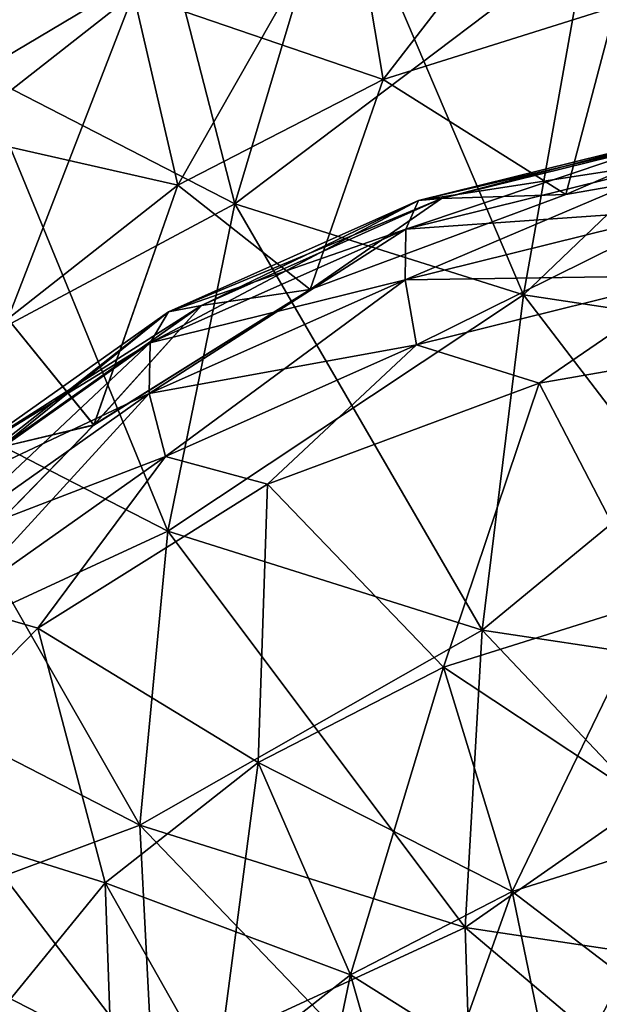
# Model space of a CAD drawing. Header units: millimetres. Extents: x -139 to 139, y -32 to 1264.
# Tile 43 of 256: x -129.16 to -126.99, y 15.85 to 19.54. Entities that reach past the tile are written whole.
import ezdxf

# ---------------------------------------------------------------- set-up
doc = ezdxf.new("R2010")
doc.units = ezdxf.units.MM
doc.header["$LTSCALE"] = 26.699852
for name, color, linetype in [('184', 7, 'CONTINUOUS'), ('185', 7, 'CONTINUOUS'), ('186', 7, 'CONTINUOUS'), ('189', 7, 'CONTINUOUS'), ('195', 7, 'CONTINUOUS'), ('202', 7, 'CONTINUOUS'), ('203', 7, 'CONTINUOUS'), ('204', 7, 'CONTINUOUS')]:
    doc.layers.add(name, color=color, linetype=linetype)

msp = doc.modelspace()

# ---------------------------------------------------------------- linework, layer by layer
at = {"layer": '184', "color": 7, "linetype": 'CONTINUOUS', "true_color": 0xa2afbf}
for points in [[(-127.9251, 20.0509, 14.1717), (-127.0084, 20.3395, 13.8831), (-127.8011, 19.3124, 13.737), (-127.9251, 20.0509, 14.1717)], [(-127.8011, 19.3124, 13.737), (-127.0084, 20.3395, 13.8831), (-126.9317, 19.5861, 13.4633), (-127.8011, 19.3124, 13.737)], [(-128.737, 19.6338, 14.5888), (-127.9251, 20.0509, 14.1717), (-128.5711, 18.9168, 14.1325), (-128.737, 19.6338, 14.5888)], [(-128.5711, 18.9168, 14.1325), (-127.9251, 20.0509, 14.1717), (-127.8011, 19.3124, 13.737), (-128.5711, 18.9168, 14.1325)], [(-129.4085, 19.1064, 15.1162), (-129.6062, 19.9468, 15.3441), (-128.737, 19.6338, 14.5888), (-129.4085, 19.1064, 15.1162)], [(-129.4085, 19.1064, 15.1162), (-128.737, 19.6338, 14.5888), (-129.2079, 18.4167, 14.6326), (-129.4085, 19.1064, 15.1162)], [(-129.2079, 18.4167, 14.6326), (-128.737, 19.6338, 14.5888), (-128.5711, 18.9168, 14.1325), (-129.2079, 18.4167, 14.6326)], [(-127.8011, 19.3124, 13.737), (-126.9317, 19.5861, 13.4633), (-127.1168, 18.8823, 12.9471), (-127.8011, 19.3124, 13.737)], [(-127.1168, 18.8823, 12.9471), (-126.9317, 19.5861, 13.4633), (-126.0661, 19.0654, 12.7639), (-127.1168, 18.8823, 12.9471)], [(-128.5711, 18.9168, 14.1325), (-127.8011, 19.3124, 13.737), (-128.075, 18.5266, 13.3027), (-128.5711, 18.9168, 14.1325)], [(-128.075, 18.5266, 13.3027), (-127.8011, 19.3124, 13.737), (-127.1168, 18.8823, 12.9471), (-128.075, 18.5266, 13.3027)], [(-129.2079, 18.4167, 14.6326), (-128.5711, 18.9168, 14.1325), (-128.885, 18.0192, 13.8102), (-129.2079, 18.4167, 14.6326)], [(-128.885, 18.0192, 13.8102), (-128.5711, 18.9168, 14.1325), (-128.075, 18.5266, 13.3027), (-128.885, 18.0192, 13.8102)], [(-129.4996, 17.3895, 14.4399), (-129.2079, 18.4167, 14.6326), (-128.885, 18.0192, 13.8102), (-129.4996, 17.3895, 14.4399)]]:
    msp.add_3dface(points, dxfattribs=at)
at = {"layer": '185', "color": 7, "linetype": 'CONTINUOUS', "true_color": 0xa2afbf}
for points in [[(-126.6491, 19.0168, 12.052), (-127.7168, 18.7526, 12.3161), (-126.6245, 19.1177, 12.305), (-126.6491, 19.0168, 12.052)], [(-126.6245, 19.1177, 12.305), (-127.7168, 18.7526, 12.3161), (-127.6689, 18.8593, 12.5634), (-126.6245, 19.1177, 12.305)], [(-126.6245, 19.1177, 12.305), (-127.6689, 18.8593, 12.5634), (-126.5805, 19.1149, 12.5749), (-126.6245, 19.1177, 12.305)], [(-126.5805, 19.1149, 12.5749), (-127.6689, 18.8593, 12.5634), (-127.5831, 18.8669, 12.823), (-126.5805, 19.1149, 12.5749)], [(-127.1168, 18.8823, 12.9471), (-126.5805, 19.1149, 12.5749), (-127.5831, 18.8669, 12.823), (-127.1168, 18.8823, 12.9471)], [(-127.1168, 18.8823, 12.9471), (-126.0661, 19.0654, 12.7639), (-126.5805, 19.1149, 12.5749), (-127.1168, 18.8823, 12.9471)], [(-126.6504, 18.8275, 11.8545), (-127.7194, 18.5631, 12.119), (-126.6491, 19.0168, 12.052), (-126.6504, 18.8275, 11.8545)], [(-126.6491, 19.0168, 12.052), (-127.7194, 18.5631, 12.119), (-127.7168, 18.7526, 12.3161), (-126.6491, 19.0168, 12.052)], [(-128.075, 18.5266, 13.3027), (-127.1168, 18.8823, 12.9471), (-127.5831, 18.8669, 12.823), (-128.075, 18.5266, 13.3027)], [(-127.7168, 18.7526, 12.3161), (-128.6746, 18.327, 12.7417), (-127.6689, 18.8593, 12.5634), (-127.7168, 18.7526, 12.3161)], [(-127.6689, 18.8593, 12.5634), (-128.6746, 18.327, 12.7417), (-128.6058, 18.443, 12.9797), (-127.6689, 18.8593, 12.5634)], [(-127.6689, 18.8593, 12.5634), (-128.6058, 18.443, 12.9797), (-127.5831, 18.8669, 12.823), (-127.6689, 18.8593, 12.5634)], [(-127.5831, 18.8669, 12.823), (-128.6058, 18.443, 12.9797), (-128.4825, 18.4673, 13.2226), (-127.5831, 18.8669, 12.823)], [(-128.075, 18.5266, 13.3027), (-127.5831, 18.8669, 12.823), (-128.4825, 18.4673, 13.2226), (-128.075, 18.5266, 13.3027)], [(-126.6504, 18.8275, 11.8545), (-127.6763, 18.3196, 12.002), (-127.7194, 18.5631, 12.119), (-126.6504, 18.8275, 11.8545)], [(-126.6283, 18.5789, 11.7427), (-127.6763, 18.3196, 12.002), (-126.6504, 18.8275, 11.8545), (-126.6283, 18.5789, 11.7427)], [(-127.7194, 18.5631, 12.119), (-128.6783, 18.137, 12.545), (-127.7168, 18.7526, 12.3161), (-127.7194, 18.5631, 12.119)], [(-127.7168, 18.7526, 12.3161), (-128.6783, 18.137, 12.545), (-128.6746, 18.327, 12.7417), (-127.7168, 18.7526, 12.3161)], [(-127.7194, 18.5631, 12.119), (-128.6164, 17.9019, 12.4197), (-128.6783, 18.137, 12.545), (-127.7194, 18.5631, 12.119)], [(-127.6763, 18.3196, 12.002), (-128.6164, 17.9019, 12.4197), (-127.7194, 18.5631, 12.119), (-127.6763, 18.3196, 12.002)], [(-127.6763, 18.3196, 12.002), (-126.6283, 18.5789, 11.7427), (-127.2165, 18.1755, 11.8681), (-127.6763, 18.3196, 12.002)], [(-127.2165, 18.1755, 11.8681), (-126.6283, 18.5789, 11.7427), (-126.1, 18.3701, 11.6735), (-127.2165, 18.1755, 11.8681)], [(-128.885, 18.0192, 13.8102), (-128.075, 18.5266, 13.3027), (-128.4825, 18.4673, 13.2226), (-128.885, 18.0192, 13.8102)], [(-128.6746, 18.327, 12.7417), (-129.4744, 17.7615, 13.3073), (-128.6058, 18.443, 12.9797), (-128.6746, 18.327, 12.7417)], [(-128.6058, 18.443, 12.9797), (-129.4744, 17.7615, 13.3073), (-129.3882, 17.8898, 13.5329), (-128.6058, 18.443, 12.9797)], [(-128.6058, 18.443, 12.9797), (-129.3882, 17.8898, 13.5329), (-128.4825, 18.4673, 13.2226), (-128.6058, 18.443, 12.9797)], [(-128.4825, 18.4673, 13.2226), (-129.3882, 17.8898, 13.5329), (-129.2335, 17.9362, 13.7537), (-128.4825, 18.4673, 13.2226)], [(-128.885, 18.0192, 13.8102), (-128.4825, 18.4673, 13.2226), (-129.2335, 17.9362, 13.7537), (-128.885, 18.0192, 13.8102)], [(-128.6783, 18.137, 12.545), (-129.4791, 17.5707, 13.1113), (-128.6746, 18.327, 12.7417), (-128.6783, 18.137, 12.545)], [(-128.6746, 18.327, 12.7417), (-129.4791, 17.5707, 13.1113), (-129.4744, 17.7615, 13.3073), (-128.6746, 18.327, 12.7417)], [(-128.6164, 17.9019, 12.4197), (-127.6763, 18.3196, 12.002), (-128.2347, 17.7976, 12.2459), (-128.6164, 17.9019, 12.4197)], [(-128.2347, 17.7976, 12.2459), (-127.6763, 18.3196, 12.002), (-127.2165, 18.1755, 11.8681), (-128.2347, 17.7976, 12.2459)], [(-128.6783, 18.137, 12.545), (-129.4015, 17.3467, 12.9748), (-129.4791, 17.5707, 13.1113), (-128.6783, 18.137, 12.545)], [(-128.6164, 17.9019, 12.4197), (-129.4015, 17.3467, 12.9748), (-128.6783, 18.137, 12.545), (-128.6164, 17.9019, 12.4197)], [(-129.4996, 17.3895, 14.4399), (-128.885, 18.0192, 13.8102), (-129.2335, 17.9362, 13.7537), (-129.4996, 17.3895, 14.4399)], [(-129.4015, 17.3467, 12.9748), (-128.6164, 17.9019, 12.4197), (-129.0954, 17.2584, 12.7851), (-129.4015, 17.3467, 12.9748)], [(-129.0954, 17.2584, 12.7851), (-128.6164, 17.9019, 12.4197), (-128.2347, 17.7976, 12.2459), (-129.0954, 17.2584, 12.7851)], [(-129.7486, 16.5892, 13.4543), (-129.4015, 17.3467, 12.9748), (-129.0954, 17.2584, 12.7851), (-129.7486, 16.5892, 13.4543)]]:
    msp.add_3dface(points, dxfattribs=at)
at = {"layer": '186', "color": 7, "linetype": 'CONTINUOUS', "true_color": 0xa2afbf}
for points in [[(-127.2165, 18.1755, 11.8681), (-126.1, 18.3701, 11.6735), (-126.7924, 17.3587, 11.8422), (-127.2165, 18.1755, 11.8681)], [(-128.2347, 17.7976, 12.2459), (-127.2165, 18.1755, 11.8681), (-127.5757, 17.1121, 12.0888), (-128.2347, 17.7976, 12.2459)], [(-127.5757, 17.1121, 12.0888), (-127.2165, 18.1755, 11.8681), (-126.7924, 17.3587, 11.8422), (-127.5757, 17.1121, 12.0888)], [(-129.0954, 17.2584, 12.7851), (-128.2347, 17.7976, 12.2459), (-128.2694, 16.7557, 12.4452), (-129.0954, 17.2584, 12.7851)], [(-128.2694, 16.7557, 12.4452), (-128.2347, 17.7976, 12.2459), (-127.5757, 17.1121, 12.0888), (-128.2694, 16.7557, 12.4452)], [(-127.5757, 17.1121, 12.0888), (-126.7924, 17.3587, 11.8422), (-127.3177, 16.2724, 11.8813), (-127.5757, 17.1121, 12.0888)], [(-127.3177, 16.2724, 11.8813), (-126.7924, 17.3587, 11.8422), (-126.6329, 16.4879, 11.6657), (-127.3177, 16.2724, 11.8813)], [(-129.7486, 16.5892, 13.4543), (-129.0954, 17.2584, 12.7851), (-128.8432, 16.3051, 12.8958), (-129.7486, 16.5892, 13.4543)], [(-128.8432, 16.3051, 12.8958), (-129.0954, 17.2584, 12.7851), (-128.2694, 16.7557, 12.4452), (-128.8432, 16.3051, 12.8958)], [(-128.2694, 16.7557, 12.4452), (-127.5757, 17.1121, 12.0888), (-127.924, 15.9608, 12.1928), (-128.2694, 16.7557, 12.4452)], [(-127.924, 15.9608, 12.1928), (-127.5757, 17.1121, 12.0888), (-127.3177, 16.2724, 11.8813), (-127.924, 15.9608, 12.1928)], [(-128.8432, 16.3051, 12.8958), (-128.2694, 16.7557, 12.4452), (-128.4256, 15.567, 12.5867), (-128.8432, 16.3051, 12.8958)], [(-128.4256, 15.567, 12.5867), (-128.2694, 16.7557, 12.4452), (-127.924, 15.9608, 12.1928), (-128.4256, 15.567, 12.5867)], [(-129.2719, 15.7801, 13.4208), (-129.7486, 16.5892, 13.4543), (-128.8432, 16.3051, 12.8958), (-129.2719, 15.7801, 13.4208)], [(-127.3177, 16.2724, 11.8813), (-126.6329, 16.4879, 11.6657), (-127.1529, 15.4763, 11.4888), (-127.3177, 16.2724, 11.8813)], [(-127.1529, 15.4763, 11.4888), (-126.6329, 16.4879, 11.6657), (-126.5311, 15.6721, 11.2931), (-127.1529, 15.4763, 11.4888)], [(-129.2719, 15.7801, 13.4208), (-128.8432, 16.3051, 12.8958), (-128.8003, 15.108, 13.0456), (-129.2719, 15.7801, 13.4208)], [(-128.8003, 15.108, 13.0456), (-128.8432, 16.3051, 12.8958), (-128.4256, 15.567, 12.5867), (-128.8003, 15.108, 13.0456)], [(-127.924, 15.9608, 12.1928), (-127.3177, 16.2724, 11.8813), (-127.7035, 15.1934, 11.7717), (-127.924, 15.9608, 12.1928)], [(-127.7035, 15.1934, 11.7717), (-127.3177, 16.2724, 11.8813), (-127.1529, 15.4763, 11.4888), (-127.7035, 15.1934, 11.7717)], [(-128.4256, 15.567, 12.5867), (-127.924, 15.9608, 12.1928), (-128.159, 14.8357, 12.1294), (-128.4256, 15.567, 12.5867)], [(-128.159, 14.8357, 12.1294), (-127.924, 15.9608, 12.1928), (-127.7035, 15.1934, 11.7717), (-128.159, 14.8357, 12.1294)]]:
    msp.add_3dface(points, dxfattribs=at)
at = {"layer": '189', "color": 7, "linetype": 'CONTINUOUS', "true_color": 0xa2afbf}
for points in [[(-128.7989, 20.5634, 25.7056), (-129.4834, 21.1009, 25.1681), (-129.3151, 19.3391, 25.2919), (-128.7989, 20.5634, 25.7056)], [(-128.3571, 18.8469, 25.7841), (-128.7989, 20.5634, 25.7056), (-129.3151, 19.3391, 25.2919), (-128.3571, 18.8469, 25.7841)], [(-127.9714, 20.1383, 26.1307), (-128.7989, 20.5634, 25.7056), (-128.3571, 18.8469, 25.7841), (-127.9714, 20.1383, 26.1307)], [(-127.2753, 18.5063, 26.1247), (-127.9714, 20.1383, 26.1307), (-128.3571, 18.8469, 25.7841), (-127.2753, 18.5063, 26.1247)], [(-127.037, 19.8441, 26.4249), (-127.9714, 20.1383, 26.1307), (-127.2753, 18.5063, 26.1247), (-127.037, 19.8441, 26.4249)], [(-126.1171, 18.3323, 26.2987), (-127.037, 19.8441, 26.4249), (-127.2753, 18.5063, 26.1247), (-126.1171, 18.3323, 26.2987)], [(-126.0364, 19.6937, 26.5753), (-127.037, 19.8441, 26.4249), (-126.1171, 18.3323, 26.2987), (-126.0364, 19.6937, 26.5753)], [(-128.608, 17.6218, 25.1736), (-129.3151, 19.3391, 25.2919), (-129.6509, 18.1576, 24.6379), (-128.608, 17.6218, 25.1736)], [(-128.3571, 18.8469, 25.7841), (-129.3151, 19.3391, 25.2919), (-128.608, 17.6218, 25.1736), (-128.3571, 18.8469, 25.7841)], [(-127.4304, 17.251, 25.5444), (-128.3571, 18.8469, 25.7841), (-128.608, 17.6218, 25.1736), (-127.4304, 17.251, 25.5444)], [(-127.2753, 18.5063, 26.1247), (-128.3571, 18.8469, 25.7841), (-127.4304, 17.251, 25.5444), (-127.2753, 18.5063, 26.1247)], [(-126.1695, 17.0615, 25.7339), (-127.2753, 18.5063, 26.1247), (-127.4304, 17.251, 25.5444), (-126.1695, 17.0615, 25.7339)], [(-126.1171, 18.3323, 26.2987), (-127.2753, 18.5063, 26.1247), (-126.1695, 17.0615, 25.7339), (-126.1171, 18.3323, 26.2987)], [(-128.7123, 16.5212, 24.3284), (-129.6509, 18.1576, 24.6379), (-129.7904, 17.0751, 23.7746), (-128.7123, 16.5212, 24.3284)], [(-128.608, 17.6218, 25.1736), (-129.6509, 18.1576, 24.6379), (-128.7123, 16.5212, 24.3284), (-128.608, 17.6218, 25.1736)], [(-127.4949, 16.1379, 24.7117), (-128.608, 17.6218, 25.1736), (-128.7123, 16.5212, 24.3284), (-127.4949, 16.1379, 24.7117)], [(-127.4304, 17.251, 25.5444), (-128.608, 17.6218, 25.1736), (-127.4949, 16.1379, 24.7117), (-127.4304, 17.251, 25.5444)], [(-126.1913, 15.942, 24.9076), (-127.4304, 17.251, 25.5444), (-127.4949, 16.1379, 24.7117), (-126.1913, 15.942, 24.9076)], [(-126.1695, 17.0615, 25.7339), (-127.4304, 17.251, 25.5444), (-126.1913, 15.942, 24.9076), (-126.1695, 17.0615, 25.7339)], [(-128.7123, 16.5212, 24.3284), (-129.7904, 17.0751, 23.7746), (-128.6649, 15.5975, 23.2887), (-128.7123, 16.5212, 24.3284)], [(-128.6649, 15.5975, 23.2887), (-129.7904, 17.0751, 23.7746), (-129.727, 16.1431, 22.743), (-128.6649, 15.5975, 23.2887)], [(-127.4949, 16.1379, 24.7117), (-128.7123, 16.5212, 24.3284), (-127.4656, 15.2199, 23.6663), (-127.4949, 16.1379, 24.7117)], [(-127.4656, 15.2199, 23.6663), (-128.7123, 16.5212, 24.3284), (-128.6649, 15.5975, 23.2887), (-127.4656, 15.2199, 23.6663)], [(-128.6649, 15.5975, 23.2887), (-129.727, 16.1431, 22.743), (-128.4682, 14.8946, 22.1039), (-128.6649, 15.5975, 23.2887)], [(-128.4682, 14.8946, 22.1039), (-129.727, 16.1431, 22.743), (-129.4637, 15.4061, 21.5924), (-128.4682, 14.8946, 22.1039)], [(-126.1913, 15.942, 24.9076), (-127.4949, 16.1379, 24.7117), (-126.1814, 15.0269, 23.8593), (-126.1913, 15.942, 24.9076)], [(-126.1814, 15.0269, 23.8593), (-127.4949, 16.1379, 24.7117), (-127.4656, 15.2199, 23.6663), (-126.1814, 15.0269, 23.8593)]]:
    msp.add_3dface(points, dxfattribs=at)
at = {"layer": '195', "color": 7, "linetype": 'CONTINUOUS', "true_color": 0xa2afbf}
for points in [[(-130.1074, 19.9613, -24.6697), (-128.7989, 20.5634, -25.7056), (-129.3151, 19.3391, -25.2919), (-130.1074, 19.9613, -24.6697)], [(-128.7989, 20.5634, -25.7056), (-127.9714, 20.1383, -26.1307), (-129.3151, 19.3391, -25.2919), (-128.7989, 20.5634, -25.7056)], [(-129.3151, 19.3391, -25.2919), (-127.9714, 20.1383, -26.1307), (-128.3571, 18.8469, -25.7841), (-129.3151, 19.3391, -25.2919)], [(-127.9714, 20.1383, -26.1307), (-127.037, 19.8441, -26.4249), (-128.3571, 18.8469, -25.7841), (-127.9714, 20.1383, -26.1307)], [(-128.3571, 18.8469, -25.7841), (-127.037, 19.8441, -26.4249), (-127.2753, 18.5063, -26.1247), (-128.3571, 18.8469, -25.7841)], [(-127.037, 19.8441, -26.4249), (-126.0364, 19.6937, -26.5753), (-127.2753, 18.5063, -26.1247), (-127.037, 19.8441, -26.4249)], [(-127.2753, 18.5063, -26.1247), (-126.0364, 19.6937, -26.5753), (-126.1171, 18.3323, -26.2987), (-127.2753, 18.5063, -26.1247)], [(-129.3151, 19.3391, -25.2919), (-128.3571, 18.8469, -25.7841), (-129.6509, 18.1576, -24.6379), (-129.3151, 19.3391, -25.2919)], [(-129.6509, 18.1576, -24.6379), (-128.3571, 18.8469, -25.7841), (-128.608, 17.6218, -25.1736), (-129.6509, 18.1576, -24.6379)], [(-128.3571, 18.8469, -25.7841), (-127.2753, 18.5063, -26.1247), (-128.608, 17.6218, -25.1736), (-128.3571, 18.8469, -25.7841)], [(-128.608, 17.6218, -25.1736), (-127.2753, 18.5063, -26.1247), (-127.4304, 17.251, -25.5444), (-128.608, 17.6218, -25.1736)], [(-127.2753, 18.5063, -26.1247), (-126.1171, 18.3323, -26.2987), (-127.4304, 17.251, -25.5444), (-127.2753, 18.5063, -26.1247)], [(-127.4304, 17.251, -25.5444), (-126.1171, 18.3323, -26.2987), (-126.1695, 17.0615, -25.7339), (-127.4304, 17.251, -25.5444)], [(-129.6509, 18.1576, -24.6379), (-128.608, 17.6218, -25.1736), (-129.7904, 17.0751, -23.7746), (-129.6509, 18.1576, -24.6379)], [(-129.7904, 17.0751, -23.7746), (-128.608, 17.6218, -25.1736), (-128.7123, 16.5212, -24.3284), (-129.7904, 17.0751, -23.7746)], [(-128.608, 17.6218, -25.1736), (-127.4304, 17.251, -25.5444), (-128.7123, 16.5212, -24.3284), (-128.608, 17.6218, -25.1736)], [(-128.7123, 16.5212, -24.3284), (-127.4304, 17.251, -25.5444), (-127.4949, 16.1379, -24.7117), (-128.7123, 16.5212, -24.3284)], [(-127.4304, 17.251, -25.5444), (-126.1695, 17.0615, -25.7339), (-127.4949, 16.1379, -24.7117), (-127.4304, 17.251, -25.5444)], [(-129.7904, 17.0751, -23.7746), (-128.7123, 16.5212, -24.3284), (-129.727, 16.1431, -22.743), (-129.7904, 17.0751, -23.7746)], [(-127.4949, 16.1379, -24.7117), (-126.1695, 17.0615, -25.7339), (-126.1913, 15.942, -24.9076), (-127.4949, 16.1379, -24.7117)], [(-129.727, 16.1431, -22.743), (-128.7123, 16.5212, -24.3284), (-128.6649, 15.5975, -23.2887), (-129.727, 16.1431, -22.743)], [(-128.7123, 16.5212, -24.3284), (-127.4949, 16.1379, -24.7117), (-128.6649, 15.5975, -23.2887), (-128.7123, 16.5212, -24.3284)], [(-129.727, 16.1431, -22.743), (-128.6649, 15.5975, -23.2887), (-129.4637, 15.4061, -21.5924), (-129.727, 16.1431, -22.743)], [(-128.6649, 15.5975, -23.2887), (-127.4949, 16.1379, -24.7117), (-127.4656, 15.2199, -23.6663), (-128.6649, 15.5975, -23.2887)], [(-127.4949, 16.1379, -24.7117), (-126.1913, 15.942, -24.9076), (-127.4656, 15.2199, -23.6663), (-127.4949, 16.1379, -24.7117)], [(-127.4656, 15.2199, -23.6663), (-126.1913, 15.942, -24.9076), (-126.1814, 15.0269, -23.8593), (-127.4656, 15.2199, -23.6663)]]:
    msp.add_3dface(points, dxfattribs=at)
at = {"layer": '202', "color": 7, "linetype": 'CONTINUOUS', "true_color": 0xa2afbf}
for points in [[(-128.737, 19.6338, -14.5888), (-127.8011, 19.3124, -13.737), (-127.9251, 20.0509, -14.1717), (-128.737, 19.6338, -14.5888)], [(-127.8011, 19.3124, -13.737), (-126.9317, 19.5861, -13.4633), (-127.9251, 20.0509, -14.1717), (-127.8011, 19.3124, -13.737)], [(-129.6062, 19.9468, -15.3441), (-129.4085, 19.1064, -15.1162), (-128.737, 19.6338, -14.5888), (-129.6062, 19.9468, -15.3441)], [(-129.4085, 19.1064, -15.1162), (-128.5711, 18.9168, -14.1325), (-128.737, 19.6338, -14.5888), (-129.4085, 19.1064, -15.1162)], [(-128.5711, 18.9168, -14.1325), (-127.8011, 19.3124, -13.737), (-128.737, 19.6338, -14.5888), (-128.5711, 18.9168, -14.1325)], [(-127.8011, 19.3124, -13.737), (-127.1169, 18.8823, -12.9471), (-126.9317, 19.5861, -13.4633), (-127.8011, 19.3124, -13.737)], [(-127.1169, 18.8823, -12.9471), (-126.0663, 19.0654, -12.7639), (-126.9317, 19.5861, -13.4633), (-127.1169, 18.8823, -12.9471)], [(-128.5711, 18.9168, -14.1325), (-128.075, 18.5267, -13.3027), (-127.8011, 19.3124, -13.737), (-128.5711, 18.9168, -14.1325)], [(-128.075, 18.5267, -13.3027), (-127.1169, 18.8823, -12.9471), (-127.8011, 19.3124, -13.737), (-128.075, 18.5267, -13.3027)], [(-129.2079, 18.4167, -14.6326), (-128.5711, 18.9168, -14.1325), (-129.4085, 19.1064, -15.1162), (-129.2079, 18.4167, -14.6326)], [(-129.2079, 18.4167, -14.6326), (-128.8849, 18.0193, -13.8101), (-128.5711, 18.9168, -14.1325), (-129.2079, 18.4167, -14.6326)], [(-128.8849, 18.0193, -13.8101), (-128.075, 18.5267, -13.3027), (-128.5711, 18.9168, -14.1325), (-128.8849, 18.0193, -13.8101)], [(-129.4995, 17.3896, -14.4398), (-128.8849, 18.0193, -13.8101), (-129.2079, 18.4167, -14.6326), (-129.4995, 17.3896, -14.4398)]]:
    msp.add_3dface(points, dxfattribs=at)
at = {"layer": '203', "color": 7, "linetype": 'CONTINUOUS', "true_color": 0xa2afbf}
for points in [[(-126.6245, 19.1177, -12.305), (-127.5831, 18.8669, -12.823), (-127.6689, 18.8593, -12.5634), (-126.6245, 19.1177, -12.305)], [(-126.6245, 19.1177, -12.305), (-127.6689, 18.8593, -12.5634), (-126.6491, 19.0168, -12.052), (-126.6245, 19.1177, -12.305)], [(-126.5805, 19.1149, -12.5749), (-127.5831, 18.8669, -12.823), (-126.6245, 19.1177, -12.305), (-126.5805, 19.1149, -12.5749)], [(-126.5805, 19.1149, -12.5749), (-127.1169, 18.8823, -12.9471), (-127.5831, 18.8669, -12.823), (-126.5805, 19.1149, -12.5749)], [(-126.0663, 19.0654, -12.7639), (-127.1169, 18.8823, -12.9471), (-126.5805, 19.1149, -12.5749), (-126.0663, 19.0654, -12.7639)], [(-126.6491, 19.0168, -12.052), (-127.6689, 18.8593, -12.5634), (-127.7168, 18.7526, -12.3161), (-126.6491, 19.0168, -12.052)], [(-126.6491, 19.0168, -12.052), (-127.7168, 18.7526, -12.3161), (-126.6504, 18.8275, -11.8545), (-126.6491, 19.0168, -12.052)], [(-127.1169, 18.8823, -12.9471), (-128.075, 18.5267, -13.3027), (-127.5831, 18.8669, -12.823), (-127.1169, 18.8823, -12.9471)], [(-127.6689, 18.8593, -12.5634), (-128.4825, 18.4673, -13.2226), (-128.6058, 18.443, -12.9797), (-127.6689, 18.8593, -12.5634)], [(-127.6689, 18.8593, -12.5634), (-128.6058, 18.443, -12.9797), (-127.7168, 18.7526, -12.3161), (-127.6689, 18.8593, -12.5634)], [(-127.5831, 18.8669, -12.823), (-128.075, 18.5267, -13.3027), (-128.4825, 18.4673, -13.2226), (-127.5831, 18.8669, -12.823)], [(-127.5831, 18.8669, -12.823), (-128.4825, 18.4673, -13.2226), (-127.6689, 18.8593, -12.5634), (-127.5831, 18.8669, -12.823)], [(-126.6504, 18.8275, -11.8545), (-127.7168, 18.7526, -12.3161), (-127.7194, 18.5631, -12.119), (-126.6504, 18.8275, -11.8545)], [(-126.6504, 18.8275, -11.8545), (-127.7194, 18.5631, -12.119), (-126.6283, 18.5789, -11.7427), (-126.6504, 18.8275, -11.8545)], [(-127.7168, 18.7526, -12.3161), (-128.6058, 18.443, -12.9797), (-128.6746, 18.327, -12.7417), (-127.7168, 18.7526, -12.3161)], [(-127.7168, 18.7526, -12.3161), (-128.6746, 18.327, -12.7417), (-127.7194, 18.5631, -12.119), (-127.7168, 18.7526, -12.3161)], [(-127.7194, 18.5631, -12.119), (-128.6746, 18.327, -12.7417), (-128.6783, 18.137, -12.545), (-127.7194, 18.5631, -12.119)], [(-127.7194, 18.5631, -12.119), (-128.6783, 18.137, -12.545), (-127.6763, 18.3196, -12.002), (-127.7194, 18.5631, -12.119)], [(-126.6283, 18.5789, -11.7427), (-127.7194, 18.5631, -12.119), (-127.6763, 18.3196, -12.002), (-126.6283, 18.5789, -11.7427)], [(-126.6283, 18.5789, -11.7427), (-127.6763, 18.3196, -12.002), (-127.2165, 18.1755, -11.8681), (-126.6283, 18.5789, -11.7427)], [(-126.1, 18.3701, -11.6735), (-126.6283, 18.5789, -11.7427), (-127.2165, 18.1755, -11.8681), (-126.1, 18.3701, -11.6735)], [(-128.075, 18.5267, -13.3027), (-128.8849, 18.0193, -13.8101), (-128.4825, 18.4673, -13.2226), (-128.075, 18.5267, -13.3027)], [(-128.6058, 18.443, -12.9797), (-129.2335, 17.9362, -13.7537), (-129.3882, 17.8898, -13.5329), (-128.6058, 18.443, -12.9797)], [(-128.6058, 18.443, -12.9797), (-129.3882, 17.8898, -13.5329), (-128.6746, 18.327, -12.7417), (-128.6058, 18.443, -12.9797)], [(-128.4825, 18.4673, -13.2226), (-128.8849, 18.0193, -13.8101), (-129.2335, 17.9362, -13.7537), (-128.4825, 18.4673, -13.2226)], [(-128.4825, 18.4673, -13.2226), (-129.2335, 17.9362, -13.7537), (-128.6058, 18.443, -12.9797), (-128.4825, 18.4673, -13.2226)], [(-128.6746, 18.327, -12.7417), (-129.3882, 17.8898, -13.5329), (-129.4744, 17.7615, -13.3073), (-128.6746, 18.327, -12.7417)], [(-128.6746, 18.327, -12.7417), (-129.4744, 17.7615, -13.3073), (-128.6783, 18.137, -12.545), (-128.6746, 18.327, -12.7417)], [(-127.6763, 18.3196, -12.002), (-128.6783, 18.137, -12.545), (-128.6164, 17.9019, -12.4197), (-127.6763, 18.3196, -12.002)], [(-127.6763, 18.3196, -12.002), (-128.6164, 17.9019, -12.4197), (-128.2347, 17.7976, -12.2459), (-127.6763, 18.3196, -12.002)], [(-127.2165, 18.1755, -11.8681), (-127.6763, 18.3196, -12.002), (-128.2347, 17.7976, -12.2459), (-127.2165, 18.1755, -11.8681)], [(-128.6783, 18.137, -12.545), (-129.4744, 17.7615, -13.3073), (-129.4791, 17.5707, -13.1113), (-128.6783, 18.137, -12.545)], [(-128.6783, 18.137, -12.545), (-129.4791, 17.5707, -13.1113), (-128.6164, 17.9019, -12.4197), (-128.6783, 18.137, -12.545)], [(-128.8849, 18.0193, -13.8101), (-129.4995, 17.3896, -14.4398), (-129.2335, 17.9362, -13.7537), (-128.8849, 18.0193, -13.8101)], [(-128.6164, 17.9019, -12.4197), (-129.4791, 17.5707, -13.1113), (-129.4015, 17.3467, -12.9748), (-128.6164, 17.9019, -12.4197)], [(-128.6164, 17.9019, -12.4197), (-129.4015, 17.3467, -12.9748), (-129.0954, 17.2584, -12.7851), (-128.6164, 17.9019, -12.4197)], [(-128.2347, 17.7976, -12.2459), (-128.6164, 17.9019, -12.4197), (-129.0954, 17.2584, -12.7851), (-128.2347, 17.7976, -12.2459)], [(-129.0954, 17.2584, -12.7851), (-129.4015, 17.3467, -12.9748), (-129.7486, 16.5892, -13.4543), (-129.0954, 17.2584, -12.7851)]]:
    msp.add_3dface(points, dxfattribs=at)
at = {"layer": '204', "color": 7, "linetype": 'CONTINUOUS', "true_color": 0xa2afbf}
for points in [[(-126.1, 18.3701, -11.6735), (-127.2165, 18.1755, -11.8681), (-126.7924, 17.3587, -11.8422), (-126.1, 18.3701, -11.6735)], [(-127.2165, 18.1755, -11.8681), (-128.2347, 17.7976, -12.2459), (-127.5757, 17.1121, -12.0888), (-127.2165, 18.1755, -11.8681)], [(-126.7924, 17.3587, -11.8422), (-127.2165, 18.1755, -11.8681), (-127.5757, 17.1121, -12.0888), (-126.7924, 17.3587, -11.8422)], [(-128.2347, 17.7976, -12.2459), (-129.0954, 17.2584, -12.7851), (-128.2694, 16.7557, -12.4452), (-128.2347, 17.7976, -12.2459)], [(-127.5757, 17.1121, -12.0888), (-128.2347, 17.7976, -12.2459), (-128.2694, 16.7557, -12.4452), (-127.5757, 17.1121, -12.0888)], [(-126.7924, 17.3587, -11.8422), (-127.5757, 17.1121, -12.0888), (-126.6329, 16.4879, -11.6657), (-126.7924, 17.3587, -11.8422)], [(-129.0954, 17.2584, -12.7851), (-129.7486, 16.5892, -13.4543), (-128.8432, 16.3051, -12.8958), (-129.0954, 17.2584, -12.7851)], [(-128.2694, 16.7557, -12.4452), (-129.0954, 17.2584, -12.7851), (-128.8432, 16.3051, -12.8958), (-128.2694, 16.7557, -12.4452)], [(-127.5757, 17.1121, -12.0888), (-128.2694, 16.7557, -12.4452), (-127.3177, 16.2724, -11.8813), (-127.5757, 17.1121, -12.0888)], [(-126.6329, 16.4879, -11.6657), (-127.5757, 17.1121, -12.0888), (-127.3177, 16.2724, -11.8813), (-126.6329, 16.4879, -11.6657)], [(-128.2694, 16.7557, -12.4452), (-128.8432, 16.3051, -12.8958), (-127.924, 15.9608, -12.1928), (-128.2694, 16.7557, -12.4452)], [(-127.3177, 16.2724, -11.8813), (-128.2694, 16.7557, -12.4452), (-127.924, 15.9608, -12.1928), (-127.3177, 16.2724, -11.8813)], [(-128.8432, 16.3051, -12.8958), (-129.7486, 16.5892, -13.4543), (-129.2719, 15.7801, -13.4208), (-128.8432, 16.3051, -12.8958)], [(-126.6329, 16.4879, -11.6657), (-127.3177, 16.2724, -11.8813), (-126.5311, 15.6721, -11.2931), (-126.6329, 16.4879, -11.6657)], [(-128.8432, 16.3051, -12.8958), (-129.2719, 15.7801, -13.4208), (-128.4256, 15.567, -12.5867), (-128.8432, 16.3051, -12.8958)], [(-127.924, 15.9608, -12.1928), (-128.8432, 16.3051, -12.8958), (-128.4256, 15.567, -12.5867), (-127.924, 15.9608, -12.1928)], [(-127.3177, 16.2724, -11.8813), (-127.924, 15.9608, -12.1928), (-127.1529, 15.4763, -11.4888), (-127.3177, 16.2724, -11.8813)], [(-126.5311, 15.6721, -11.2931), (-127.3177, 16.2724, -11.8813), (-127.1529, 15.4763, -11.4888), (-126.5311, 15.6721, -11.2931)], [(-127.924, 15.9608, -12.1928), (-128.4256, 15.567, -12.5867), (-127.7035, 15.1934, -11.7717), (-127.924, 15.9608, -12.1928)], [(-127.1529, 15.4763, -11.4888), (-127.924, 15.9608, -12.1928), (-127.7035, 15.1934, -11.7717), (-127.1529, 15.4763, -11.4888)]]:
    msp.add_3dface(points, dxfattribs=at)

doc.saveas('drawing.dxf')
